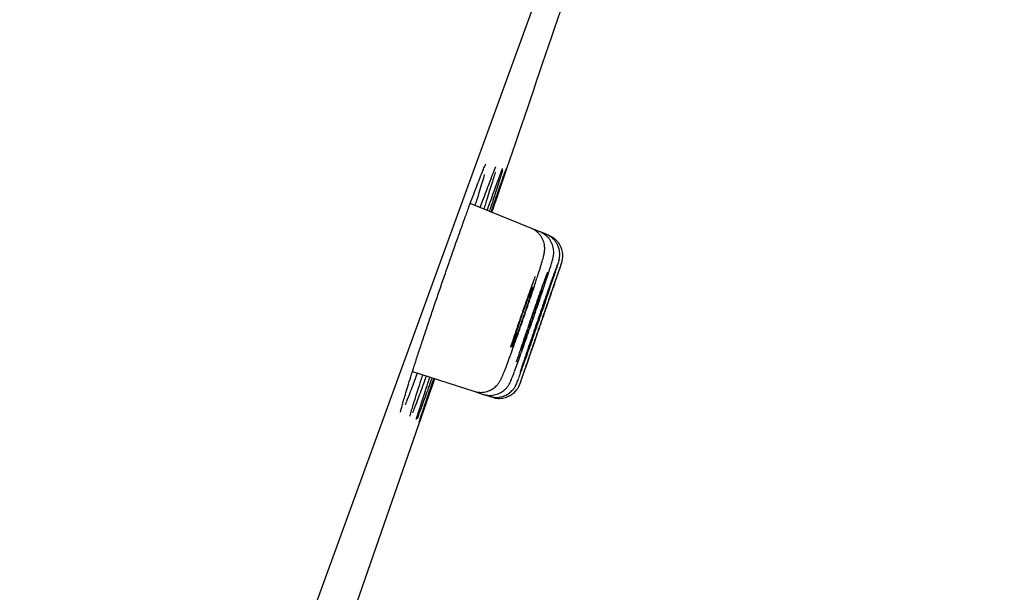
# Model space of a CAD drawing. Header units: millimetres. Extents: x 8 to 1091, y 12 to 2370.
# Tile 86 of 88: x 1037 to 1055, y 2268 to 2278. Entities that reach past the tile are written whole.
import ezdxf

# ---------------------------------------------------------------- set-up
doc = ezdxf.new("R2010")
doc.units = ezdxf.units.MM

msp = doc.modelspace()

# ---------------------------------------------------------------- linework, layer by layer
at = {"color": 7, "linetype": 'Continuous', "lineweight": 30}
for p, q in [((1054.735, 2301.877), (1019.421, 2204.854)), ((1046.107, 2274.239), (1045, 2274.686)), ((1046.272, 2274.173), (1046.107, 2274.239)), ((1046.382, 2274.128), (1046.272, 2274.173)), ((1046.437, 2274.106), (1046.382, 2274.128)), ((1043.948, 2271.628), (1045.067, 2271.264)), ((1045.067, 2271.264), (1045.236, 2271.209)), ((1045.236, 2271.209), (1045.349, 2271.173)), ((1045.349, 2271.173), (1045.405, 2271.155))]:
    msp.add_line(p, q, dxfattribs=at)
at = {"color": 7, "linetype": 'Continuous', "lineweight": 30, "flags": 128}
msp.add_lwpolyline([(1042.578, 2266.395), (1043.288, 2268.425), (1044.353, 2271.497)], dxfattribs=at)
at = {"color": 7, "linetype": 'Continuous', "lineweight": 30}
msp.add_arc((-90.305, 2663.302), 1200.4, 341.102788, 341.360113, dxfattribs=at)
for points, knots in [([(1043.862, 2271.354), (1043.88, 2271.412), (1043.916, 2271.527), (1043.979, 2271.726), (1044.049, 2271.941), (1044.125, 2272.172), (1044.206, 2272.415), (1044.291, 2272.667), (1044.378, 2272.925), (1044.468, 2273.186), (1044.558, 2273.447), (1044.647, 2273.703), (1044.735, 2273.952), (1044.82, 2274.192), (1044.901, 2274.418), (1044.978, 2274.627), (1045.049, 2274.819), (1045.113, 2274.989), (1045.169, 2275.134), (1045.211, 2275.241), (1045.23, 2275.288), (1045.237, 2275.305)], [0, 0, 0, 0, 0.053872, 0.107917, 0.161789, 0.215662, 0.269707, 0.32358, 0.37744, 0.431471, 0.485331, 0.539166, 0.593173, 0.647008, 0.700821, 0.754807, 0.80862, 0.862425, 0.916402, 0.970207, 1, 1, 1, 1]), ([(1045.184, 2274.612), (1045.2, 2274.658), (1045.24, 2274.768), (1045.296, 2274.92), (1045.351, 2275.068), (1045.397, 2275.189), (1045.431, 2275.275), (1045.445, 2275.309), (1045.451, 2275.321)], [0, 0, 0, 0, 0.1324513, 0.3210499, 0.51025, 0.6988487, 0.8874472, 1, 1, 1, 1]), ([(1045.234, 2275.295), (1045.24, 2275.309), (1045.252, 2275.338), (1045.266, 2275.37), (1045.276, 2275.393), (1045.282, 2275.404), (1045.285, 2275.409), (1045.284, 2275.408), (1045.284, 2275.408)], [0, 0, 0, 0, 0.220992, 0.459293, 0.663897, 0.844089, 0.990314, 1, 1, 1, 1]), ([(1045.457, 2275.261), (1045.456, 2275.258), (1045.448, 2275.23), (1045.425, 2275.151), (1045.385, 2275.023), (1045.335, 2274.866), (1045.289, 2274.72), (1045.256, 2274.62), (1045.245, 2274.587)], [0, 0, 0, 0, 0.022695, 0.240476, 0.457565, 0.674716, 0.892559, 1, 1, 1, 1]), ([(1045.31, 2274.561), (1045.327, 2274.608), (1045.367, 2274.721), (1045.422, 2274.875), (1045.476, 2275.023), (1045.521, 2275.147), (1045.556, 2275.242), (1045.579, 2275.3), (1045.586, 2275.316), (1045.588, 2275.32)], [0, 0, 0, 0, 0.119572, 0.28441, 0.449773, 0.614611, 0.779431, 0.944778, 1, 1, 1, 1]), ([(1045.592, 2275.302), (1045.591, 2275.298), (1045.586, 2275.28), (1045.567, 2275.218), (1045.535, 2275.116), (1045.493, 2274.986), (1045.442, 2274.83), (1045.393, 2274.683), (1045.359, 2274.581), (1045.347, 2274.546)], [0, 0, 0, 0, 0.038263, 0.212061, 0.386414, 0.560213, 0.734049, 0.908439, 1, 1, 1, 1]), ([(1045.38, 2274.533), (1045.397, 2274.581), (1045.436, 2274.695), (1045.49, 2274.851), (1045.543, 2275), (1045.586, 2275.124), (1045.621, 2275.221), (1045.645, 2275.289), (1045.658, 2275.326), (1045.66, 2275.329), (1045.661, 2275.33)], [0, 0, 0, 0, 0.104192, 0.244619, 0.385495, 0.525923, 0.666329, 0.807184, 0.94759, 1, 1, 1, 1]), ([(1045.66, 2275.326), (1045.66, 2275.324), (1045.658, 2275.317), (1045.645, 2275.276), (1045.62, 2275.201), (1045.585, 2275.098), (1045.542, 2274.969), (1045.489, 2274.813), (1045.439, 2274.666), (1045.404, 2274.564), (1045.392, 2274.528)], [0, 0, 0, 0, 0.05304, 0.197747, 0.342457, 0.487629, 0.63234, 0.777068, 0.922257, 1, 1, 1, 1]), ([(1045.447, 2275.311), (1045.45, 2275.32), (1045.457, 2275.336), (1045.463, 2275.349), (1045.466, 2275.355), (1045.466, 2275.354), (1045.466, 2275.354)], [0, 0, 0, 0, 0.357767, 0.68334, 0.945451, 1, 1, 1, 1]), ([(1045.584, 2275.31), (1045.585, 2275.313), (1045.588, 2275.321), (1045.59, 2275.325), (1045.59, 2275.325), (1045.59, 2275.325)], [0, 0, 0, 0, 0.335931, 0.837809, 1, 1, 1, 1]), ([(1045.258, 2275.213), (1045.258, 2275.212), (1045.248, 2275.175), (1045.219, 2275.08), (1045.172, 2274.925), (1045.127, 2274.781), (1045.095, 2274.683), (1045.086, 2274.652)], [0, 0, 0, 0, 0.013917, 0.29853, 0.583237, 0.868851, 1, 1, 1, 1]), ([(1046.22, 2273.338), (1046.225, 2273.351), (1046.238, 2273.392), (1046.257, 2273.453), (1046.279, 2273.522), (1046.297, 2273.583), (1046.314, 2273.638), (1046.327, 2273.686), (1046.338, 2273.726), (1046.345, 2273.758), (1046.35, 2273.783), (1046.354, 2273.807), (1046.357, 2273.832), (1046.358, 2273.862), (1046.357, 2273.898), (1046.352, 2273.941), (1046.34, 2273.988), (1046.321, 2274.038), (1046.294, 2274.086), (1046.26, 2274.131), (1046.219, 2274.172), (1046.172, 2274.207), (1046.134, 2274.229), (1046.111, 2274.237), (1046.107, 2274.238)], [0, 0, 0, 0, 0.035906, 0.109396, 0.183103, 0.257112, 0.331366, 0.407498, 0.488858, 0.549152, 0.5914, 0.618937, 0.644709, 0.669991, 0.696699, 0.727201, 0.761146, 0.797134, 0.834553, 0.872963, 0.911997, 0.951406, 0.991027, 1, 1, 1, 1]), ([(1046.456, 2273.51), (1046.459, 2273.522), (1046.469, 2273.553), (1046.482, 2273.595), (1046.495, 2273.638), (1046.504, 2273.672), (1046.511, 2273.699), (1046.515, 2273.723), (1046.519, 2273.745), (1046.522, 2273.771), (1046.523, 2273.804), (1046.521, 2273.843), (1046.513, 2273.889), (1046.499, 2273.937), (1046.478, 2273.987), (1046.449, 2274.034), (1046.412, 2274.078), (1046.369, 2274.117), (1046.322, 2274.15), (1046.288, 2274.165), (1046.272, 2274.172)], [0, 0, 0, 0, 0.061771, 0.158734, 0.259327, 0.368137, 0.441084, 0.484139, 0.514582, 0.544506, 0.575807, 0.612563, 0.654935, 0.700479, 0.748397, 0.798114, 0.848996, 0.900588, 0.952601, 1, 1, 1, 1]), ([(1046.591, 2273.559), (1046.593, 2273.565), (1046.6, 2273.586), (1046.608, 2273.613), (1046.615, 2273.636), (1046.62, 2273.657), (1046.623, 2273.672), (1046.627, 2273.69), (1046.63, 2273.714), (1046.632, 2273.746), (1046.632, 2273.785), (1046.626, 2273.83), (1046.614, 2273.878), (1046.595, 2273.927), (1046.569, 2273.975), (1046.535, 2274.02), (1046.493, 2274.061), (1046.446, 2274.096), (1046.408, 2274.118), (1046.386, 2274.126), (1046.381, 2274.127)], [0, 0, 0, 0, 0.054955, 0.1770707, 0.299266, 0.3446759, 0.3792996, 0.4102744, 0.4407813, 0.4756475, 0.5191759, 0.5686945, 0.6216743, 0.6782944, 0.7375656, 0.79851, 0.8604701, 0.923036, 0.9859472, 1, 1, 1, 1]), ([(1046.663, 2273.597), (1046.664, 2273.599), (1046.666, 2273.605), (1046.668, 2273.612), (1046.671, 2273.622), (1046.674, 2273.632), (1046.677, 2273.647), (1046.681, 2273.667), (1046.685, 2273.694), (1046.687, 2273.731), (1046.686, 2273.775), (1046.678, 2273.823), (1046.664, 2273.872), (1046.642, 2273.921), (1046.613, 2273.969), (1046.576, 2274.013), (1046.533, 2274.052), (1046.486, 2274.083), (1046.452, 2274.098), (1046.436, 2274.105)], [0, 0, 0, 0, 0.032024, 0.11995, 0.164204, 0.198368, 0.224602, 0.253417, 0.291742, 0.340388, 0.403462, 0.472738, 0.540595, 0.614199, 0.690789, 0.769209, 0.848724, 0.928886, 1, 1, 1, 1]), ([(1045.807, 2271.626), (1045.807, 2271.627), (1045.818, 2271.657), (1045.849, 2271.739), (1045.897, 2271.873), (1045.953, 2272.029), (1046.013, 2272.2), (1046.077, 2272.382), (1046.141, 2272.568), (1046.205, 2272.755), (1046.267, 2272.936), (1046.324, 2273.107), (1046.376, 2273.262), (1046.42, 2273.399), (1046.443, 2273.469), (1046.454, 2273.505)], [0, 0, 0, 0, 0.002492, 0.085603, 0.168713, 0.251813, 0.334913, 0.418018, 0.501123, 0.584247, 0.66737, 0.750518, 0.833666, 0.916833, 1, 1, 1, 1]), ([(1045.882, 2271.501), (1045.883, 2271.503), (1045.891, 2271.523), (1045.915, 2271.589), (1045.954, 2271.699), (1046.003, 2271.835), (1046.058, 2271.991), (1046.117, 2272.161), (1046.18, 2272.342), (1046.244, 2272.528), (1046.308, 2272.714), (1046.37, 2272.894), (1046.427, 2273.064), (1046.479, 2273.219), (1046.525, 2273.355), (1046.561, 2273.464), (1046.582, 2273.529), (1046.588, 2273.548), (1046.588, 2273.549)], [0, 0, 0, 0, 0.007711, 0.078238, 0.148757, 0.219276, 0.289795, 0.360314, 0.430842, 0.501371, 0.571912, 0.642454, 0.713009, 0.783563, 0.854123, 0.924683, 0.995239, 1, 1, 1, 1]), ([(1045.914, 2271.424), (1045.915, 2271.426), (1045.919, 2271.436), (1045.936, 2271.485), (1045.966, 2271.569), (1046.005, 2271.682), (1046.053, 2271.818), (1046.107, 2271.973), (1046.165, 2272.143), (1046.228, 2272.324), (1046.292, 2272.509), (1046.356, 2272.695), (1046.418, 2272.875), (1046.476, 2273.045), (1046.529, 2273.199), (1046.574, 2273.333), (1046.612, 2273.445), (1046.64, 2273.528), (1046.656, 2273.576), (1046.659, 2273.585), (1046.66, 2273.587)], [0, 0, 0, 0, 0.019991, 0.080004, 0.140017, 0.20003, 0.260044, 0.320063, 0.380082, 0.44011, 0.500138, 0.560174, 0.62021, 0.68025, 0.74029, 0.800327, 0.860364, 0.920394, 0.980424, 1, 1, 1, 1]), ([(1046.585, 2273.567), (1046.579, 2273.551), (1046.565, 2273.514), (1046.532, 2273.422), (1046.489, 2273.302), (1046.438, 2273.158), (1046.381, 2272.997), (1046.32, 2272.822), (1046.257, 2272.638), (1046.192, 2272.452), (1046.129, 2272.267), (1046.069, 2272.09), (1046.02, 2271.946), (1045.982, 2271.832), (1045.963, 2271.776), (1045.954, 2271.748)], [0, 0, 0, 0, 0.064661, 0.147791, 0.230921, 0.314048, 0.397175, 0.48031, 0.563444, 0.646594, 0.729744, 0.812909, 0.896075, 0.948037, 1, 1, 1, 1]), ([(1046.661, 2273.595), (1046.657, 2273.585), (1046.65, 2273.564), (1046.626, 2273.496), (1046.592, 2273.4), (1046.55, 2273.279), (1046.5, 2273.135), (1046.444, 2272.974), (1046.383, 2272.799), (1046.32, 2272.616), (1046.256, 2272.43), (1046.193, 2272.246), (1046.132, 2272.069), (1046.083, 2271.925), (1046.044, 2271.812), (1046.025, 2271.756), (1046.015, 2271.727)], [0, 0, 0, 0, 0.070982, 0.146808, 0.222632, 0.298456, 0.374285, 0.450114, 0.525954, 0.601794, 0.677645, 0.753496, 0.829354, 0.905212, 0.952606, 1, 1, 1, 1]), ([(1046.181, 2273.357), (1046.17, 2273.325), (1046.141, 2273.247), (1046.088, 2273.1), (1046.026, 2272.924), (1045.961, 2272.739), (1045.896, 2272.551), (1045.833, 2272.365), (1045.777, 2272.199), (1045.745, 2272.103), (1045.732, 2272.061)], [0, 0, 0, 0, 0.0895118, 0.2239967, 0.3584634, 0.4929303, 0.6274172, 0.7619044, 0.896441, 1, 1, 1, 1]), ([(1045.737, 2271.934), (1045.737, 2271.934), (1045.754, 2271.98), (1045.794, 2272.091), (1045.855, 2272.261), (1045.919, 2272.443), (1045.984, 2272.631), (1046.048, 2272.818), (1046.109, 2273.001), (1046.166, 2273.17), (1046.202, 2273.28), (1046.216, 2273.326), (1046.217, 2273.327)], [0, 0, 0, 0, 0.0016058, 0.1260455, 0.2504853, 0.3749192, 0.4993534, 0.6238161, 0.7482791, 0.8727926, 0.9973062, 1, 1, 1, 1]), ([(1046.406, 2273.437), (1046.395, 2273.406), (1046.369, 2273.337), (1046.32, 2273.2), (1046.263, 2273.039), (1046.201, 2272.863), (1046.137, 2272.68), (1046.073, 2272.492), (1046.009, 2272.307), (1045.949, 2272.129), (1045.901, 2271.985), (1045.864, 2271.873), (1045.846, 2271.819), (1045.838, 2271.793)], [0, 0, 0, 0, 0.078938, 0.179098, 0.279258, 0.379419, 0.479579, 0.579758, 0.679937, 0.780144, 0.880351, 0.942959, 1, 1, 1, 1]), ([(1046.079, 2272.96), (1046.087, 2272.983), (1046.101, 2273.029), (1046.118, 2273.084), (1046.131, 2273.126), (1046.138, 2273.154), (1046.14, 2273.166), (1046.136, 2273.163), (1046.127, 2273.145), (1046.113, 2273.111), (1046.095, 2273.064), (1046.072, 2273.004), (1046.046, 2272.933), (1046.018, 2272.853), (1045.987, 2272.767), (1045.955, 2272.676), (1045.923, 2272.584), (1045.892, 2272.492), (1045.863, 2272.405), (1045.836, 2272.323), (1045.812, 2272.25), (1045.792, 2272.187), (1045.777, 2272.137), (1045.767, 2272.1), (1045.762, 2272.078), (1045.762, 2272.071), (1045.767, 2272.08), (1045.778, 2272.104), (1045.794, 2272.143), (1045.814, 2272.195), (1045.838, 2272.26), (1045.865, 2272.334), (1045.894, 2272.417), (1045.926, 2272.505), (1045.957, 2272.597), (1045.989, 2272.689), (1046.02, 2272.779), (1046.051, 2272.872), (1046.069, 2272.929), (1046.079, 2272.96)], [0, 0, 0, 0, 0.026864, 0.053729, 0.080593, 0.107458, 0.134321, 0.161184, 0.188039, 0.214894, 0.241737, 0.268581, 0.295415, 0.322248, 0.349078, 0.375909, 0.402743, 0.429577, 0.456421, 0.483265, 0.51012, 0.536975, 0.563839, 0.590702, 0.617567, 0.644431, 0.671289, 0.698147, 0.724994, 0.751841, 0.778678, 0.805514, 0.832344, 0.859175, 0.886007, 0.912839, 0.939679, 0.96652, 1, 1, 1, 1]), ([(1046.242, 2272.895), (1046.249, 2272.918), (1046.264, 2272.964), (1046.282, 2273.019), (1046.295, 2273.062), (1046.303, 2273.09), (1046.305, 2273.102), (1046.303, 2273.1), (1046.295, 2273.082), (1046.282, 2273.049), (1046.264, 2273.002), (1046.242, 2272.943), (1046.217, 2272.873), (1046.189, 2272.794), (1046.159, 2272.708), (1046.127, 2272.618), (1046.096, 2272.526), (1046.064, 2272.435), (1046.035, 2272.348), (1046.008, 2272.266), (1045.984, 2272.193), (1045.963, 2272.13), (1045.947, 2272.08), (1045.936, 2272.043), (1045.93, 2272.02), (1045.929, 2272.013), (1045.934, 2272.022), (1045.944, 2272.045), (1045.959, 2272.084), (1045.978, 2272.135), (1046.001, 2272.199), (1046.028, 2272.273), (1046.057, 2272.355), (1046.087, 2272.442), (1046.119, 2272.533), (1046.151, 2272.625), (1046.181, 2272.715), (1046.213, 2272.808), (1046.231, 2272.864), (1046.242, 2272.895)], [0, 0, 0, 0, 0.026858, 0.053717, 0.080575, 0.107434, 0.13429, 0.161146, 0.187995, 0.214844, 0.241685, 0.268527, 0.295363, 0.3222, 0.349036, 0.375872, 0.402713, 0.429555, 0.456403, 0.483252, 0.510108, 0.536964, 0.563823, 0.590682, 0.61754, 0.644397, 0.671249, 0.6981, 0.724944, 0.751787, 0.778625, 0.805462, 0.832298, 0.859134, 0.885973, 0.912813, 0.939659, 0.966505, 1, 1, 1, 1]), ([(1046.414, 2273.057), (1046.414, 2273.057), (1046.413, 2273.056), (1046.406, 2273.038), (1046.394, 2273.005), (1046.376, 2272.958), (1046.355, 2272.898), (1046.33, 2272.828), (1046.302, 2272.748), (1046.272, 2272.663), (1046.241, 2272.573), (1046.21, 2272.481), (1046.179, 2272.391), (1046.149, 2272.304), (1046.122, 2272.223), (1046.097, 2272.151), (1046.077, 2272.089), (1046.06, 2272.039), (1046.049, 2272.003), (1046.042, 2271.981), (1046.042, 2271.979), (1046.042, 2271.978)], [0, 0, 0, 0, 0.039581, 0.093262, 0.146942, 0.200615, 0.254288, 0.307958, 0.361629, 0.415305, 0.468981, 0.522666, 0.576352, 0.630047, 0.683743, 0.737445, 0.791147, 0.844848, 0.89855, 0.952244, 1, 1, 1, 1]), ([(1046.469, 2273.036), (1046.469, 2273.035), (1046.469, 2273.035), (1046.462, 2273.017), (1046.451, 2272.984), (1046.434, 2272.937), (1046.413, 2272.877), (1046.389, 2272.807), (1046.361, 2272.728), (1046.332, 2272.642), (1046.301, 2272.552), (1046.269, 2272.461), (1046.238, 2272.37), (1046.208, 2272.284), (1046.181, 2272.203), (1046.156, 2272.131), (1046.135, 2272.069), (1046.118, 2272.019), (1046.106, 2271.983), (1046.099, 2271.962), (1046.099, 2271.96), (1046.098, 2271.959)], [0, 0, 0, 0, 0.038851, 0.0925311, 0.1462111, 0.1998897, 0.2535684, 0.3072509, 0.3609335, 0.4146234, 0.4683135, 0.5220112, 0.575709, 0.6294115, 0.683114, 0.736816, 0.790518, 0.8442147, 0.8979112, 0.9515999, 1, 1, 1, 1]), ([(1045.068, 2271.266), (1045.082, 2271.261), (1045.114, 2271.251), (1045.168, 2271.245), (1045.226, 2271.245), (1045.28, 2271.254), (1045.331, 2271.269), (1045.377, 2271.289), (1045.417, 2271.314), (1045.453, 2271.341), (1045.482, 2271.368), (1045.505, 2271.395), (1045.522, 2271.418), (1045.536, 2271.439), (1045.547, 2271.458), (1045.557, 2271.477), (1045.568, 2271.499), (1045.581, 2271.529), (1045.598, 2271.567), (1045.618, 2271.617), (1045.64, 2271.674), (1045.665, 2271.739), (1045.691, 2271.809), (1045.714, 2271.87), (1045.729, 2271.91), (1045.733, 2271.922)], [0, 0, 0, 0, 0.028398, 0.067775, 0.10546, 0.141609, 0.176285, 0.209478, 0.241088, 0.270875, 0.298391, 0.323237, 0.345958, 0.368355, 0.392505, 0.420998, 0.458391, 0.515156, 0.595546, 0.669459, 0.747801, 0.822845, 0.89623, 0.968361, 1, 1, 1, 1]), ([(1045.954, 2271.748), (1045.939, 2271.704), (1045.922, 2271.652), (1045.91, 2271.616), (1045.908, 2271.61)], [0, 0, 0, 0, 0.843761, 1, 1, 1, 1]), ([(1046.015, 2271.727), (1046.001, 2271.686), (1045.973, 2271.603), (1045.941, 2271.509), (1045.919, 2271.443), (1045.913, 2271.424), (1045.91, 2271.415)], [0, 0, 0, 0, 0.257312, 0.514623, 0.771936, 1, 1, 1, 1]), ([(1044.036, 2271.599), (1044.019, 2271.552), (1043.977, 2271.44), (1043.92, 2271.288), (1043.864, 2271.144), (1043.83, 2271.057), (1043.817, 2271.026), (1043.817, 2271.025)], [0, 0, 0, 0, 0.195891, 0.462219, 0.727701, 0.993196, 1, 1, 1, 1]), ([(1044.2, 2271.546), (1044.182, 2271.497), (1044.141, 2271.384), (1044.084, 2271.23), (1044.029, 2271.083), (1043.984, 2270.965), (1043.957, 2270.896), (1043.948, 2270.874), (1043.948, 2270.874)], [0, 0, 0, 0, 0.159459, 0.369855, 0.579582, 0.789296, 0.999678, 1, 1, 1, 1]), ([(1044.304, 2271.512), (1044.286, 2271.462), (1044.245, 2271.346), (1044.19, 2271.191), (1044.136, 2271.043), (1044.092, 2270.922), (1044.057, 2270.829), (1044.037, 2270.777), (1044.031, 2270.764), (1044.031, 2270.763)], [0, 0, 0, 0, 0.133361, 0.305096, 0.476286, 0.647451, 0.819163, 0.990328, 1, 1, 1, 1]), ([(1044.046, 2271.286), (1044.064, 2271.343), (1044.092, 2271.429), (1044.125, 2271.531), (1044.137, 2271.567)], [0, 0, 0, 0, 0.6528107, 1, 1, 1, 1]), ([(1044.35, 2271.497), (1044.332, 2271.446), (1044.292, 2271.329), (1044.237, 2271.172), (1044.185, 2271.024), (1044.143, 2270.903), (1044.109, 2270.807), (1044.085, 2270.741), (1044.073, 2270.708), (1044.071, 2270.705), (1044.071, 2270.704)], [0, 0, 0, 0, 0.1135369, 0.2575044, 0.401014, 0.5445006, 0.6884449, 0.8319315, 0.9754026, 1, 1, 1, 1]), ([(1044.171, 2271.238), (1044.19, 2271.294), (1044.219, 2271.382), (1044.254, 2271.487), (1044.266, 2271.525)], [0, 0, 0, 0, 0.637494, 1, 1, 1, 1]), ([(1044.239, 2271.212), (1044.258, 2271.268), (1044.289, 2271.357), (1044.324, 2271.463), (1044.338, 2271.501)], [0, 0, 0, 0, 0.631402, 1, 1, 1, 1]), ([(1045.237, 2271.21), (1045.255, 2271.205), (1045.293, 2271.194), (1045.352, 2271.189), (1045.408, 2271.192), (1045.462, 2271.202), (1045.511, 2271.219), (1045.556, 2271.24), (1045.596, 2271.266), (1045.63, 2271.294), (1045.658, 2271.322), (1045.679, 2271.348), (1045.696, 2271.371), (1045.708, 2271.391), (1045.718, 2271.408), (1045.726, 2271.425), (1045.734, 2271.442), (1045.745, 2271.467), (1045.759, 2271.501), (1045.777, 2271.548), (1045.792, 2271.585), (1045.801, 2271.611), (1045.803, 2271.616)], [0, 0, 0, 0, 0.051622, 0.103729, 0.153625, 0.201476, 0.247341, 0.291181, 0.332851, 0.37202, 0.408024, 0.439988, 0.468136, 0.494735, 0.522961, 0.555666, 0.598194, 0.660881, 0.774778, 0.872603, 0.976517, 1, 1, 1, 1]), ([(1045.349, 2271.174), (1045.35, 2271.173), (1045.371, 2271.165), (1045.412, 2271.158), (1045.471, 2271.152), (1045.527, 2271.156), (1045.58, 2271.167), (1045.629, 2271.185), (1045.674, 2271.207), (1045.713, 2271.233), (1045.746, 2271.261), (1045.774, 2271.29), (1045.796, 2271.317), (1045.812, 2271.341), (1045.823, 2271.36), (1045.832, 2271.376), (1045.838, 2271.39), (1045.844, 2271.403), (1045.851, 2271.419), (1045.859, 2271.44), (1045.869, 2271.464), (1045.876, 2271.485), (1045.879, 2271.491)], [0, 0, 0, 0, 0.004211, 0.069218, 0.131232, 0.190619, 0.24756, 0.302108, 0.35421, 0.403705, 0.450264, 0.493233, 0.531344, 0.563456, 0.59115, 0.618328, 0.6487, 0.686722, 0.740557, 0.830756, 0.948128, 1, 1, 1, 1]), ([(1043.783, 2271.092), (1043.794, 2271.129), (1043.817, 2271.206), (1043.847, 2271.304), (1043.862, 2271.354)], [0, 0, 0, 0, 0.486562, 1, 1, 1, 1]), ([(1045.406, 2271.156), (1045.418, 2271.152), (1045.448, 2271.142), (1045.5, 2271.135), (1045.558, 2271.135), (1045.612, 2271.143), (1045.663, 2271.158), (1045.71, 2271.178), (1045.751, 2271.202), (1045.788, 2271.229), (1045.819, 2271.259), (1045.844, 2271.288), (1045.864, 2271.316), (1045.878, 2271.34), (1045.888, 2271.359), (1045.894, 2271.372), (1045.899, 2271.382), (1045.902, 2271.39), (1045.905, 2271.399), (1045.908, 2271.405), (1045.91, 2271.411), (1045.911, 2271.414)], [0, 0, 0, 0, 0.04963, 0.129761, 0.206381, 0.279816, 0.350199, 0.417526, 0.481674, 0.542391, 0.599271, 0.651651, 0.698287, 0.736666, 0.765516, 0.789493, 0.813845, 0.844777, 0.888664, 0.961005, 1, 1, 1, 1]), ([(1043.918, 2270.868), (1043.922, 2270.882), (1043.933, 2270.921), (1043.96, 2271.013), (1043.999, 2271.137), (1044.03, 2271.237), (1044.046, 2271.286)], [0, 0, 0, 0, 0.165819, 0.455983, 0.727991, 1, 1, 1, 1]), ([(1044.02, 2270.761), (1044.022, 2270.769), (1044.029, 2270.793), (1044.05, 2270.863), (1044.083, 2270.965), (1044.123, 2271.089), (1044.155, 2271.188), (1044.171, 2271.238)], [0, 0, 0, 0, 0.124482, 0.351, 0.576798, 0.788399, 1, 1, 1, 1]), ([(1044.07, 2270.704), (1044.071, 2270.707), (1044.073, 2270.715), (1044.088, 2270.761), (1044.113, 2270.838), (1044.148, 2270.941), (1044.189, 2271.064), (1044.223, 2271.163), (1044.239, 2271.212)], [0, 0, 0, 0, 0.113699, 0.295428, 0.477737, 0.659467, 0.829733, 1, 1, 1, 1]), ([(1043.73, 2270.887), (1043.73, 2270.887), (1043.73, 2270.887), (1043.732, 2270.896), (1043.735, 2270.912), (1043.741, 2270.939), (1043.751, 2270.976), (1043.762, 2271.016), (1043.771, 2271.047), (1043.774, 2271.059)], [0, 0, 0, 0, 0.069716, 0.19094, 0.337117, 0.504539, 0.686793, 0.877828, 1, 1, 1, 1]), ([(1043.774, 2271.059), (1043.778, 2271.072), (1043.781, 2271.085), (1043.786, 2271.101), (1043.786, 2271.101)], [0, 0, 0, 0, 0.991744, 1, 1, 1, 1]), ([(1043.904, 2270.811), (1043.904, 2270.812), (1043.904, 2270.812), (1043.906, 2270.822), (1043.911, 2270.84), (1043.916, 2270.859), (1043.92, 2270.874), (1043.921, 2270.878)], [0, 0, 0, 0, 0.141622, 0.354756, 0.613981, 0.910064, 1, 1, 1, 1]), ([(1044.018, 2270.753), (1044.018, 2270.753), (1044.018, 2270.753), (1044.02, 2270.759), (1044.022, 2270.767), (1044.023, 2270.771)], [0, 0, 0, 0, 0.185977, 0.601148, 1, 1, 1, 1])]:
    msp.add_open_spline(points, degree=3, knots=knots, dxfattribs=at)

doc.saveas('drawing.dxf')
